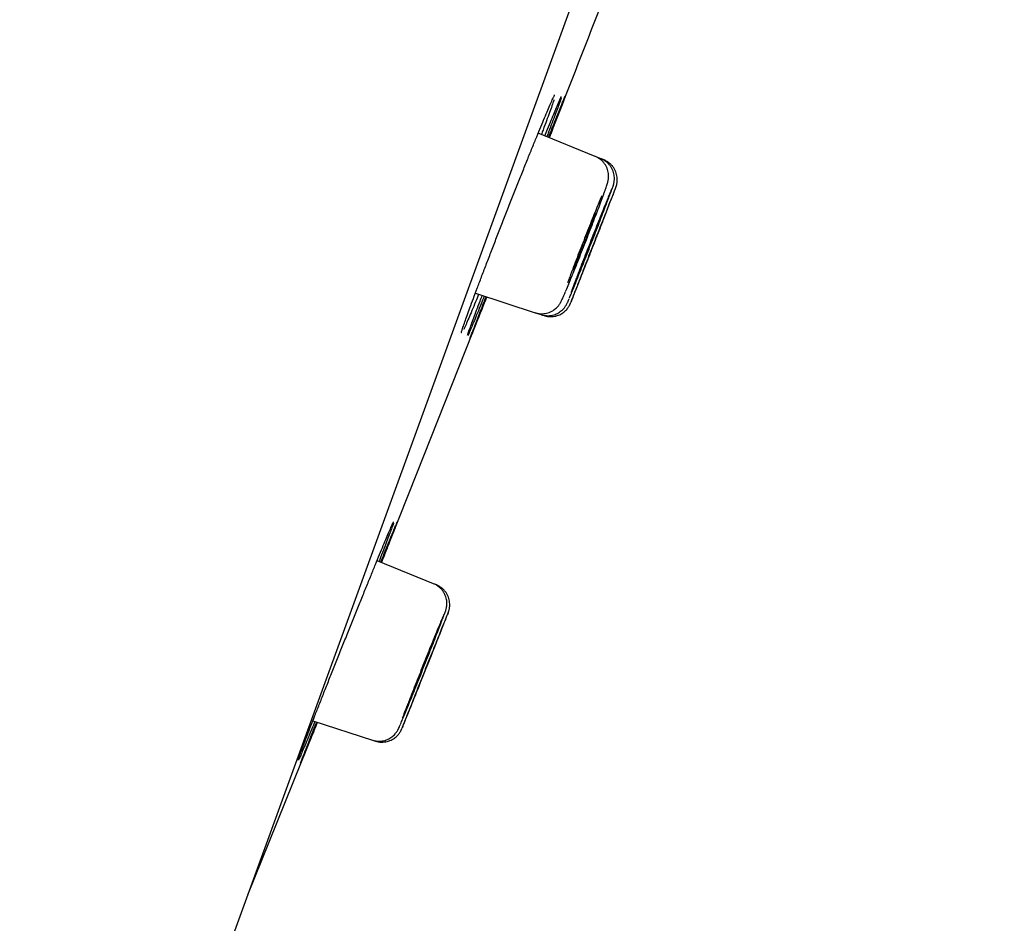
# Model space of a CAD drawing. Header units: millimetres. Extents: x 8 to 1128, y 12 to 2387.
# Tile 83 of 91: x 1038 to 1056, y 2228 to 2245. Entities that reach past the tile are written whole.
import ezdxf

# ---------------------------------------------------------------- set-up
doc = ezdxf.new("R2010")
doc.units = ezdxf.units.MM

msp = doc.modelspace()

# ---------------------------------------------------------------- linework, layer by layer
at = {"color": 7, "linetype": 'Continuous', "lineweight": 30}
for p, q in [((1074.852, 2318.976), (1039.538, 2221.953)), ((1048.621, 2242.832), (1047.546, 2243.266)), ((1048.731, 2242.787), (1048.621, 2242.832)), ((1048.786, 2242.765), (1048.731, 2242.787)), ((1046.364, 2240.256), (1047.49, 2239.89)), ((1047.49, 2239.89), (1047.603, 2239.854)), ((1047.603, 2239.854), (1047.659, 2239.835)), ((1045.577, 2234.792), (1044.513, 2235.222)), ((1045.632, 2234.77), (1045.577, 2234.792)), ((1043.306, 2232.213), (1044.428, 2231.848)), ((1044.428, 2231.848), (1044.484, 2231.83))]:
    msp.add_line(p, q, dxfattribs=at)
at = {"color": 7, "linetype": 'Continuous', "lineweight": 30, "flags": 128}
for points in [[(1044.597, 2235.188), (1045.265, 2236.866), (1046.58, 2240.186)], [(1042.081, 2228.939), (1042.49, 2229.947), (1043.393, 2232.184)]]:
    msp.add_lwpolyline(points, dxfattribs=at)
at = {"color": 7, "linetype": 'Continuous', "lineweight": 30}
for centre, radius, start, end in [((1406.726, 2142.847), 395.3, 152.54464, 170.40141), ((-70.188, 2680.401), 1200.4, 338.639887, 338.897212)]:
    msp.add_arc(centre, radius, start, end, dxfattribs=at)
for points, knots in [([(1046.262, 2239.983), (1046.283, 2240.039), (1046.324, 2240.152), (1046.398, 2240.347), (1046.477, 2240.558), (1046.564, 2240.785), (1046.656, 2241.024), (1046.752, 2241.272), (1046.85, 2241.526), (1046.951, 2241.783), (1047.052, 2242.039), (1047.152, 2242.291), (1047.25, 2242.537), (1047.345, 2242.773), (1047.435, 2242.996), (1047.519, 2243.203), (1047.597, 2243.392), (1047.667, 2243.56), (1047.729, 2243.705), (1047.78, 2243.825), (1047.816, 2243.905), (1047.83, 2243.936), (1047.835, 2243.945)], [0, 0, 0, 0, 0.051319, 0.102802, 0.154121, 0.20544, 0.256922, 0.308241, 0.359572, 0.411067, 0.462398, 0.513753, 0.565271, 0.616626, 0.668001, 0.71954, 0.770915, 0.822299, 0.873846, 0.92523, 0.976605, 1, 1, 1, 1]), ([(1047.844, 2243.896), (1047.843, 2243.893), (1047.833, 2243.865), (1047.806, 2243.786), (1047.761, 2243.659), (1047.704, 2243.505), (1047.653, 2243.365), (1047.617, 2243.27), (1047.607, 2243.242)], [0, 0, 0, 0, 0.0293916, 0.2485278, 0.466967, 0.6853339, 0.9043974, 1, 1, 1, 1]), ([(1047.672, 2243.215), (1047.69, 2243.259), (1047.733, 2243.368), (1047.794, 2243.517), (1047.854, 2243.663), (1047.905, 2243.784), (1047.944, 2243.877), (1047.969, 2243.935), (1047.977, 2243.951), (1047.979, 2243.956)], [0, 0, 0, 0, 0.1131016, 0.2771825, 0.4417868, 0.6058675, 0.7699071, 0.9344701, 1, 1, 1, 1]), ([(1047.982, 2243.935), (1047.98, 2243.931), (1047.974, 2243.912), (1047.952, 2243.85), (1047.916, 2243.749), (1047.868, 2243.621), (1047.81, 2243.467), (1047.757, 2243.326), (1047.72, 2243.23), (1047.709, 2243.2)], [0, 0, 0, 0, 0.043769, 0.218813, 0.394417, 0.569462, 0.744484, 0.920065, 1, 1, 1, 1]), ([(1047.741, 2243.187), (1047.76, 2243.233), (1047.803, 2243.343), (1047.863, 2243.494), (1047.921, 2243.64), (1047.97, 2243.762), (1048.008, 2243.857), (1048.035, 2243.923), (1048.05, 2243.959), (1048.052, 2243.962), (1048.052, 2243.963)], [0, 0, 0, 0, 0.100734, 0.241739, 0.383193, 0.524198, 0.66516, 0.806572, 0.947533, 1, 1, 1, 1]), ([(1048.052, 2243.958), (1048.051, 2243.956), (1048.049, 2243.949), (1048.033, 2243.907), (1048.005, 2243.833), (1047.966, 2243.73), (1047.917, 2243.603), (1047.857, 2243.449), (1047.803, 2243.308), (1047.765, 2243.212), (1047.754, 2243.182)], [0, 0, 0, 0, 0.057999, 0.203658, 0.349294, 0.495395, 0.641031, 0.786675, 0.932783, 1, 1, 1, 1]), ([(1047.83, 2243.935), (1047.833, 2243.942), (1047.841, 2243.958), (1047.849, 2243.974), (1047.855, 2243.985), (1047.855, 2243.986), (1047.856, 2243.987)], [0, 0, 0, 0, 0.206528, 0.528073, 0.805193, 1, 1, 1, 1]), ([(1047.975, 2243.946), (1047.977, 2243.949), (1047.979, 2243.956), (1047.981, 2243.959), (1047.981, 2243.958), (1047.981, 2243.958)], [0, 0, 0, 0, 0.496059, 0.994192, 1, 1, 1, 1]), ([(1048.757, 2242.059), (1048.761, 2242.069), (1048.773, 2242.101), (1048.79, 2242.15), (1048.81, 2242.204), (1048.826, 2242.25), (1048.84, 2242.292), (1048.849, 2242.322), (1048.857, 2242.348), (1048.861, 2242.367), (1048.865, 2242.388), (1048.869, 2242.415), (1048.872, 2242.448), (1048.871, 2242.488), (1048.865, 2242.534), (1048.853, 2242.583), (1048.833, 2242.634), (1048.805, 2242.683), (1048.769, 2242.729), (1048.727, 2242.77), (1048.679, 2242.803), (1048.642, 2242.824), (1048.622, 2242.831), (1048.621, 2242.831)], [0, 0, 0, 0, 0.034332, 0.117999, 0.201637, 0.286157, 0.374425, 0.472226, 0.513444, 0.54526, 0.571776, 0.597659, 0.624792, 0.656708, 0.69344, 0.732878, 0.77438, 0.817438, 0.861498, 0.906165, 0.951188, 0.996405, 1, 1, 1, 1]), ([(1048.931, 2242.203), (1048.933, 2242.209), (1048.941, 2242.229), (1048.95, 2242.257), (1048.958, 2242.28), (1048.965, 2242.302), (1048.969, 2242.317), (1048.973, 2242.336), (1048.977, 2242.362), (1048.981, 2242.394), (1048.981, 2242.435), (1048.976, 2242.481), (1048.965, 2242.53), (1048.947, 2242.58), (1048.921, 2242.63), (1048.886, 2242.676), (1048.845, 2242.718), (1048.798, 2242.753), (1048.759, 2242.776), (1048.735, 2242.784), (1048.73, 2242.786)], [0, 0, 0, 0, 0.047692, 0.168234, 0.302309, 0.345798, 0.378206, 0.408893, 0.439301, 0.4749, 0.519155, 0.568595, 0.621543, 0.678036, 0.737011, 0.797532, 0.858985, 0.920989, 0.983297, 1, 1, 1, 1]), ([(1049.006, 2242.242), (1049.007, 2242.244), (1049.01, 2242.251), (1049.012, 2242.259), (1049.016, 2242.27), (1049.02, 2242.283), (1049.024, 2242.299), (1049.03, 2242.323), (1049.034, 2242.355), (1049.036, 2242.396), (1049.034, 2242.443), (1049.024, 2242.493), (1049.008, 2242.544), (1048.984, 2242.593), (1048.952, 2242.641), (1048.913, 2242.684), (1048.867, 2242.722), (1048.824, 2242.749), (1048.795, 2242.76), (1048.785, 2242.764)], [0, 0, 0, 0, 0.0534378, 0.135923, 0.1768709, 0.2044777, 0.2306824, 0.2631186, 0.3073082, 0.3620772, 0.4299923, 0.4962794, 0.5669522, 0.6415775, 0.718521, 0.7968545, 0.8760126, 0.9556406, 1, 1, 1, 1]), ([(1048.163, 2240.088), (1048.164, 2240.091), (1048.168, 2240.1), (1048.188, 2240.149), (1048.221, 2240.231), (1048.265, 2240.343), (1048.318, 2240.476), (1048.378, 2240.63), (1048.445, 2240.798), (1048.515, 2240.977), (1048.587, 2241.161), (1048.659, 2241.345), (1048.728, 2241.523), (1048.794, 2241.691), (1048.853, 2241.845), (1048.905, 2241.978), (1048.948, 2242.089), (1048.979, 2242.171), (1048.998, 2242.219), (1049.001, 2242.229), (1049.002, 2242.232)], [0, 0, 0, 0, 0.019192, 0.079134, 0.139076, 0.19903, 0.258983, 0.318954, 0.378925, 0.438911, 0.498897, 0.55889, 0.618883, 0.678872, 0.73886, 0.798834, 0.858809, 0.918766, 0.978723, 1, 1, 1, 1]), ([(1048.926, 2242.213), (1048.92, 2242.197), (1048.904, 2242.161), (1048.867, 2242.07), (1048.819, 2241.952), (1048.762, 2241.809), (1048.698, 2241.65), (1048.63, 2241.477), (1048.558, 2241.295), (1048.486, 2241.111), (1048.415, 2240.928), (1048.347, 2240.752), (1048.292, 2240.609), (1048.248, 2240.496), (1048.227, 2240.44), (1048.216, 2240.412)], [0, 0, 0, 0, 0.0650507, 0.14813, 0.2312094, 0.3143165, 0.3974237, 0.4805503, 0.5636769, 0.6468061, 0.7299353, 0.8130491, 0.8961629, 0.9480814, 1, 1, 1, 1]), ([(1049.004, 2242.239), (1049, 2242.229), (1048.992, 2242.209), (1048.965, 2242.142), (1048.927, 2242.048), (1048.88, 2241.928), (1048.824, 2241.786), (1048.761, 2241.627), (1048.693, 2241.454), (1048.622, 2241.273), (1048.549, 2241.088), (1048.478, 2240.906), (1048.41, 2240.73), (1048.354, 2240.588), (1048.311, 2240.475), (1048.289, 2240.419), (1048.278, 2240.391)], [0, 0, 0, 0, 0.070904, 0.146707, 0.222522, 0.298336, 0.37417, 0.450005, 0.52586, 0.601716, 0.677585, 0.753453, 0.829321, 0.905188, 0.952594, 1, 1, 1, 1]), ([(1048.061, 2240.288), (1048.062, 2240.288), (1048.074, 2240.317), (1048.107, 2240.398), (1048.161, 2240.529), (1048.224, 2240.684), (1048.292, 2240.853), (1048.363, 2241.032), (1048.435, 2241.217), (1048.508, 2241.402), (1048.577, 2241.582), (1048.642, 2241.752), (1048.7, 2241.904), (1048.737, 2242.005), (1048.752, 2242.046), (1048.754, 2242.051)], [0, 0, 0, 0, 0.001707, 0.091375, 0.181044, 0.27074, 0.360436, 0.450137, 0.539837, 0.629518, 0.719198, 0.808843, 0.898487, 0.988095, 1, 1, 1, 1]), ([(1048.741, 2242.087), (1048.728, 2242.057), (1048.7, 2241.988), (1048.645, 2241.854), (1048.581, 2241.694), (1048.511, 2241.52), (1048.439, 2241.338), (1048.367, 2241.153), (1048.295, 2240.969), (1048.227, 2240.793), (1048.173, 2240.649), (1048.13, 2240.536), (1048.109, 2240.479), (1048.098, 2240.451)], [0, 0, 0, 0, 0.079068, 0.178651, 0.278233, 0.37783, 0.477426, 0.577009, 0.676591, 0.776137, 0.875683, 0.937842, 1, 1, 1, 1]), ([(1048.133, 2240.164), (1048.134, 2240.166), (1048.143, 2240.186), (1048.169, 2240.251), (1048.214, 2240.359), (1048.268, 2240.494), (1048.329, 2240.647), (1048.396, 2240.816), (1048.467, 2240.995), (1048.539, 2241.179), (1048.611, 2241.363), (1048.68, 2241.542), (1048.745, 2241.711), (1048.804, 2241.864), (1048.855, 2241.999), (1048.896, 2242.107), (1048.92, 2242.172), (1048.927, 2242.192), (1048.928, 2242.193)], [0, 0, 0, 0, 0.007241, 0.077716, 0.148212, 0.218709, 0.289228, 0.359747, 0.430279, 0.500811, 0.57134, 0.641869, 0.712381, 0.782892, 0.853381, 0.923869, 0.994337, 1, 1, 1, 1]), ([(1048.558, 2241.564), (1048.567, 2241.587), (1048.584, 2241.632), (1048.603, 2241.686), (1048.618, 2241.728), (1048.627, 2241.756), (1048.631, 2241.768), (1048.628, 2241.766), (1048.619, 2241.748), (1048.605, 2241.716), (1048.585, 2241.669), (1048.561, 2241.611), (1048.532, 2241.541), (1048.501, 2241.463), (1048.466, 2241.377), (1048.431, 2241.288), (1048.395, 2241.197), (1048.361, 2241.107), (1048.327, 2241.02), (1048.297, 2240.94), (1048.269, 2240.867), (1048.246, 2240.805), (1048.228, 2240.755), (1048.216, 2240.719), (1048.209, 2240.697), (1048.208, 2240.69), (1048.213, 2240.698), (1048.224, 2240.721), (1048.24, 2240.759), (1048.262, 2240.81), (1048.288, 2240.874), (1048.317, 2240.947), (1048.35, 2241.028), (1048.385, 2241.115), (1048.42, 2241.205), (1048.456, 2241.296), (1048.49, 2241.385), (1048.526, 2241.477), (1048.547, 2241.533), (1048.558, 2241.564)], [0, 0, 0, 0, 0.026447, 0.053661, 0.080109, 0.107323, 0.133771, 0.160986, 0.187443, 0.214666, 0.241134, 0.268369, 0.294847, 0.322092, 0.348573, 0.375822, 0.402299, 0.429544, 0.456011, 0.483247, 0.509703, 0.536926, 0.563375, 0.59059, 0.617037, 0.644251, 0.670705, 0.697925, 0.724389, 0.751621, 0.778096, 0.805338, 0.831819, 0.859067, 0.885546, 0.912793, 0.939264, 0.966503, 1, 1, 1, 1]), ([(1048.739, 2241.723), (1048.739, 2241.723), (1048.738, 2241.723), (1048.73, 2241.705), (1048.717, 2241.673), (1048.698, 2241.626), (1048.674, 2241.567), (1048.646, 2241.498), (1048.615, 2241.42), (1048.581, 2241.334), (1048.546, 2241.246), (1048.51, 2241.155), (1048.476, 2241.065), (1048.442, 2240.979), (1048.411, 2240.899), (1048.384, 2240.827), (1048.36, 2240.765), (1048.342, 2240.715), (1048.329, 2240.68), (1048.321, 2240.658), (1048.321, 2240.655), (1048.321, 2240.654)], [0, 0, 0, 0, 0.038645, 0.091545, 0.145977, 0.198891, 0.253339, 0.306271, 0.360737, 0.413681, 0.468161, 0.521106, 0.575587, 0.628522, 0.682994, 0.735912, 0.790366, 0.843267, 0.897704, 0.950597, 1, 1, 1, 1]), ([(1048.794, 2241.702), (1048.794, 2241.701), (1048.794, 2241.701), (1048.787, 2241.683), (1048.774, 2241.651), (1048.755, 2241.604), (1048.732, 2241.545), (1048.704, 2241.475), (1048.673, 2241.397), (1048.64, 2241.312), (1048.605, 2241.223), (1048.569, 2241.132), (1048.535, 2241.043), (1048.501, 2240.957), (1048.47, 2240.877), (1048.442, 2240.806), (1048.419, 2240.745), (1048.399, 2240.695), (1048.386, 2240.66), (1048.378, 2240.638), (1048.377, 2240.636), (1048.377, 2240.635)], [0, 0, 0, 0, 0.039095, 0.091996, 0.146431, 0.199339, 0.253781, 0.306704, 0.36116, 0.414097, 0.468569, 0.521515, 0.575996, 0.62894, 0.683421, 0.736355, 0.790825, 0.843744, 0.898198, 0.951104, 1, 1, 1, 1]), ([(1048.278, 2240.391), (1048.262, 2240.35), (1048.23, 2240.267), (1048.194, 2240.175), (1048.169, 2240.108), (1048.162, 2240.089), (1048.159, 2240.08)], [0, 0, 0, 0, 0.25637, 0.512739, 0.769111, 1, 1, 1, 1]), ([(1048.216, 2240.412), (1048.2, 2240.369), (1048.179, 2240.314), (1048.165, 2240.275), (1048.162, 2240.267)], [0, 0, 0, 0, 0.783979, 1, 1, 1, 1]), ([(1046.426, 2240.236), (1046.407, 2240.188), (1046.361, 2240.077), (1046.298, 2239.926), (1046.237, 2239.781), (1046.187, 2239.665), (1046.156, 2239.596), (1046.145, 2239.573), (1046.145, 2239.572)], [0, 0, 0, 0, 0.15634, 0.365217, 0.57343, 0.781632, 0.990498, 1, 1, 1, 1]), ([(1046.531, 2240.202), (1046.511, 2240.152), (1046.465, 2240.038), (1046.403, 2239.884), (1046.343, 2239.74), (1046.293, 2239.62), (1046.255, 2239.53), (1046.232, 2239.478), (1046.226, 2239.465), (1046.226, 2239.464)], [0, 0, 0, 0, 0.133589, 0.304155, 0.474179, 0.644171, 0.814705, 0.984696, 1, 1, 1, 1]), ([(1046.577, 2240.187), (1046.557, 2240.135), (1046.511, 2240.02), (1046.45, 2239.865), (1046.392, 2239.719), (1046.344, 2239.6), (1046.306, 2239.507), (1046.28, 2239.443), (1046.267, 2239.41), (1046.265, 2239.408), (1046.265, 2239.407)], [0, 0, 0, 0, 0.1155576, 0.2593178, 0.4026206, 0.5458839, 0.6896042, 0.8328673, 0.9760862, 1, 1, 1, 1]), ([(1046.388, 2239.936), (1046.409, 2239.992), (1046.441, 2240.077), (1046.48, 2240.179), (1046.494, 2240.214)], [0, 0, 0, 0, 0.6490253, 1, 1, 1, 1]), ([(1046.456, 2239.912), (1046.478, 2239.967), (1046.511, 2240.053), (1046.551, 2240.155), (1046.565, 2240.191)], [0, 0, 0, 0, 0.6451043, 1, 1, 1, 1]), ([(1047.49, 2239.892), (1047.505, 2239.887), (1047.539, 2239.876), (1047.593, 2239.87), (1047.651, 2239.871), (1047.705, 2239.88), (1047.755, 2239.896), (1047.8, 2239.916), (1047.84, 2239.94), (1047.875, 2239.967), (1047.903, 2239.994), (1047.926, 2240.019), (1047.942, 2240.041), (1047.955, 2240.06), (1047.965, 2240.077), (1047.974, 2240.093), (1047.983, 2240.111), (1047.995, 2240.136), (1048.01, 2240.169), (1048.031, 2240.215), (1048.046, 2240.251), (1048.056, 2240.274), (1048.056, 2240.276)], [0, 0, 0, 0, 0.041548, 0.094857, 0.145872, 0.194765, 0.241587, 0.286295, 0.32872, 0.368491, 0.404871, 0.437014, 0.465465, 0.492833, 0.522309, 0.557189, 0.603496, 0.673983, 0.782563, 0.882841, 0.989175, 1, 1, 1, 1]), ([(1046.114, 2239.565), (1046.119, 2239.581), (1046.132, 2239.621), (1046.165, 2239.714), (1046.208, 2239.836), (1046.244, 2239.934), (1046.262, 2239.983)], [0, 0, 0, 0, 0.183918, 0.467959, 0.733979, 1, 1, 1, 1]), ([(1047.603, 2239.855), (1047.607, 2239.853), (1047.629, 2239.845), (1047.672, 2239.837), (1047.73, 2239.833), (1047.787, 2239.838), (1047.839, 2239.849), (1047.887, 2239.867), (1047.931, 2239.889), (1047.969, 2239.915), (1048.001, 2239.943), (1048.028, 2239.97), (1048.048, 2239.995), (1048.063, 2240.017), (1048.074, 2240.034), (1048.082, 2240.049), (1048.088, 2240.062), (1048.095, 2240.075), (1048.104, 2240.096), (1048.115, 2240.12), (1048.125, 2240.145), (1048.129, 2240.154)], [0, 0, 0, 0, 0.011476, 0.077071, 0.139704, 0.199683, 0.257145, 0.312103, 0.364461, 0.413992, 0.460243, 0.502288, 0.538632, 0.569107, 0.596768, 0.626075, 0.660325, 0.706023, 0.775364, 0.91728, 1, 1, 1, 1]), ([(1047.66, 2239.837), (1047.666, 2239.834), (1047.692, 2239.825), (1047.738, 2239.818), (1047.797, 2239.815), (1047.852, 2239.821), (1047.904, 2239.834), (1047.951, 2239.852), (1047.994, 2239.875), (1048.031, 2239.901), (1048.063, 2239.93), (1048.089, 2239.958), (1048.11, 2239.985), (1048.125, 2240.008), (1048.135, 2240.026), (1048.142, 2240.039), (1048.146, 2240.049), (1048.15, 2240.057), (1048.154, 2240.065), (1048.156, 2240.071), (1048.159, 2240.077), (1048.159, 2240.078)], [0, 0, 0, 0, 0.028986, 0.111577, 0.190486, 0.266061, 0.338443, 0.407625, 0.473475, 0.535726, 0.593941, 0.647407, 0.694749, 0.733274, 0.762183, 0.786752, 0.812042, 0.845074, 0.892711, 0.973092, 1, 1, 1, 1]), ([(1046.215, 2239.465), (1046.218, 2239.473), (1046.226, 2239.497), (1046.25, 2239.566), (1046.287, 2239.667), (1046.333, 2239.79), (1046.37, 2239.888), (1046.388, 2239.936)], [0, 0, 0, 0, 0.125444, 0.35179, 0.577416, 0.788708, 1, 1, 1, 1]), ([(1046.264, 2239.407), (1046.265, 2239.41), (1046.267, 2239.419), (1046.285, 2239.465), (1046.314, 2239.541), (1046.353, 2239.643), (1046.4, 2239.766), (1046.438, 2239.863), (1046.456, 2239.912)], [0, 0, 0, 0, 0.1186, 0.299357, 0.48069, 0.661447, 0.830723, 1, 1, 1, 1]), ([(1046.1, 2239.514), (1046.1, 2239.514), (1046.099, 2239.513), (1046.1, 2239.518), (1046.103, 2239.528), (1046.109, 2239.547), (1046.115, 2239.565), (1046.118, 2239.575)], [0, 0, 0, 0, 0.008639, 0.196145, 0.433602, 0.718789, 1, 1, 1, 1]), ([(1043.202, 2231.943), (1043.223, 2231.999), (1043.267, 2232.111), (1043.343, 2232.306), (1043.425, 2232.516), (1043.514, 2232.742), (1043.608, 2232.98), (1043.707, 2233.227), (1043.808, 2233.481), (1043.91, 2233.737), (1044.013, 2233.993), (1044.115, 2234.245), (1044.214, 2234.491), (1044.31, 2234.727), (1044.401, 2234.949), (1044.486, 2235.156), (1044.564, 2235.345), (1044.633, 2235.513), (1044.694, 2235.658), (1044.746, 2235.78), (1044.786, 2235.872), (1044.811, 2235.93), (1044.82, 2235.946), (1044.822, 2235.951)], [0, 0, 0, 0, 0.048938, 0.098033, 0.146972, 0.195909, 0.245003, 0.29394, 0.342898, 0.392011, 0.440968, 0.48995, 0.539089, 0.588071, 0.637064, 0.686214, 0.735208, 0.784194, 0.833337, 0.882324, 0.931288, 0.980409, 1, 1, 1, 1]), ([(1044.824, 2235.931), (1044.823, 2235.927), (1044.817, 2235.908), (1044.794, 2235.846), (1044.757, 2235.745), (1044.708, 2235.617), (1044.649, 2235.464), (1044.596, 2235.326), (1044.56, 2235.234), (1044.549, 2235.207)], [0, 0, 0, 0, 0.0461552, 0.222177, 0.3987602, 0.5747821, 0.7507849, 0.9273487, 1, 1, 1, 1]), ([(1044.582, 2235.194), (1044.599, 2235.236), (1044.642, 2235.343), (1044.702, 2235.49), (1044.762, 2235.636), (1044.811, 2235.757), (1044.85, 2235.852), (1044.878, 2235.918), (1044.893, 2235.954), (1044.895, 2235.957), (1044.895, 2235.958)], [0, 0, 0, 0, 0.093959, 0.235974, 0.378443, 0.520458, 0.662402, 0.804799, 0.946743, 1, 1, 1, 1]), ([(1044.894, 2235.953), (1044.894, 2235.951), (1044.892, 2235.944), (1044.876, 2235.903), (1044.847, 2235.829), (1044.807, 2235.727), (1044.757, 2235.6), (1044.697, 2235.447), (1044.642, 2235.309), (1044.605, 2235.216), (1044.594, 2235.189)], [0, 0, 0, 0, 0.057629, 0.204306, 0.350951, 0.498063, 0.644708, 0.79137, 0.938499, 1, 1, 1, 1]), ([(1044.817, 2235.941), (1044.819, 2235.944), (1044.822, 2235.951), (1044.824, 2235.954), (1044.823, 2235.953), (1044.823, 2235.953)], [0, 0, 0, 0, 0.490537, 0.989213, 1, 1, 1, 1]), ([(1045.776, 2234.203), (1045.778, 2234.209), (1045.785, 2234.229), (1045.795, 2234.256), (1045.803, 2234.28), (1045.81, 2234.301), (1045.814, 2234.316), (1045.818, 2234.335), (1045.823, 2234.359), (1045.827, 2234.39), (1045.828, 2234.429), (1045.825, 2234.474), (1045.815, 2234.523), (1045.798, 2234.574), (1045.773, 2234.624), (1045.741, 2234.671), (1045.701, 2234.714), (1045.655, 2234.751), (1045.613, 2234.777), (1045.585, 2234.787), (1045.577, 2234.79)], [0, 0, 0, 0, 0.0442858, 0.1637525, 0.2954469, 0.3409517, 0.3759715, 0.4064085, 0.4363459, 0.4703807, 0.5128902, 0.5613487, 0.6132194, 0.6687029, 0.7268227, 0.7866034, 0.8473885, 0.9087693, 0.9704858, 1, 1, 1, 1]), ([(1045.851, 2234.243), (1045.852, 2234.245), (1045.855, 2234.252), (1045.857, 2234.259), (1045.861, 2234.271), (1045.865, 2234.282), (1045.87, 2234.299), (1045.875, 2234.321), (1045.88, 2234.352), (1045.883, 2234.392), (1045.881, 2234.438), (1045.873, 2234.488), (1045.858, 2234.538), (1045.836, 2234.588), (1045.805, 2234.637), (1045.767, 2234.681), (1045.723, 2234.719), (1045.677, 2234.75), (1045.645, 2234.763), (1045.632, 2234.768)], [0, 0, 0, 0, 0.0439082, 0.1334968, 0.1746785, 0.2033953, 0.2292513, 0.2603744, 0.3027161, 0.3543, 0.4203641, 0.4870093, 0.5562753, 0.629908, 0.706007, 0.7835909, 0.8620576, 0.9410321, 1, 1, 1, 1]), ([(1044.988, 2232.08), (1044.989, 2232.082), (1044.993, 2232.092), (1045.012, 2232.139), (1045.046, 2232.222), (1045.091, 2232.333), (1045.145, 2232.467), (1045.207, 2232.621), (1045.274, 2232.789), (1045.346, 2232.969), (1045.42, 2233.153), (1045.494, 2233.338), (1045.565, 2233.518), (1045.633, 2233.687), (1045.694, 2233.841), (1045.747, 2233.976), (1045.791, 2234.088), (1045.824, 2234.171), (1045.843, 2234.22), (1045.846, 2234.23), (1045.847, 2234.233)], [0, 0, 0, 0, 0.0177829, 0.0777431, 0.1377035, 0.1976807, 0.2576581, 0.3176631, 0.3776681, 0.4376992, 0.4977304, 0.5577748, 0.6178191, 0.677858, 0.7378967, 0.7979136, 0.8579305, 0.9179188, 0.977907, 1, 1, 1, 1]), ([(1045.849, 2234.241), (1045.845, 2234.232), (1045.837, 2234.212), (1045.81, 2234.145), (1045.772, 2234.051), (1045.723, 2233.931), (1045.666, 2233.789), (1045.602, 2233.63), (1045.532, 2233.456), (1045.459, 2233.274), (1045.385, 2233.089), (1045.312, 2232.905), (1045.242, 2232.729), (1045.185, 2232.586), (1045.14, 2232.472), (1045.118, 2232.416), (1045.107, 2232.388)], [0, 0, 0, 0, 0.070513, 0.14632, 0.222141, 0.297962, 0.373816, 0.449669, 0.525558, 0.601447, 0.677359, 0.753271, 0.829184, 0.905096, 0.952548, 1, 1, 1, 1]), ([(1044.958, 2232.155), (1044.958, 2232.157), (1044.967, 2232.176), (1044.994, 2232.241), (1045.04, 2232.35), (1045.095, 2232.484), (1045.158, 2232.638), (1045.226, 2232.807), (1045.298, 2232.987), (1045.372, 2233.172), (1045.446, 2233.357), (1045.517, 2233.537), (1045.584, 2233.707), (1045.645, 2233.861), (1045.698, 2233.997), (1045.74, 2234.107), (1045.764, 2234.172), (1045.772, 2234.192), (1045.772, 2234.194)], [0, 0, 0, 0, 0.007251, 0.077682, 0.148145, 0.218608, 0.289107, 0.359606, 0.43013, 0.500654, 0.57118, 0.641705, 0.71221, 0.782714, 0.853183, 0.923652, 0.994087, 1, 1, 1, 1]), ([(1045.771, 2234.214), (1045.765, 2234.199), (1045.749, 2234.163), (1045.712, 2234.074), (1045.662, 2233.955), (1045.604, 2233.812), (1045.539, 2233.652), (1045.469, 2233.479), (1045.396, 2233.297), (1045.322, 2233.111), (1045.249, 2232.927), (1045.179, 2232.75), (1045.122, 2232.606), (1045.078, 2232.493), (1045.056, 2232.436), (1045.045, 2232.408)], [0, 0, 0, 0, 0.063268, 0.146477, 0.229685, 0.312937, 0.396188, 0.479475, 0.562762, 0.646061, 0.729359, 0.81264, 0.895921, 0.947961, 1, 1, 1, 1]), ([(1045.581, 2233.725), (1045.58, 2233.725), (1045.58, 2233.725), (1045.571, 2233.707), (1045.557, 2233.674), (1045.538, 2233.627), (1045.513, 2233.568), (1045.485, 2233.498), (1045.453, 2233.42), (1045.418, 2233.334), (1045.382, 2233.245), (1045.346, 2233.153), (1045.31, 2233.064), (1045.276, 2232.977), (1045.244, 2232.897), (1045.216, 2232.824), (1045.192, 2232.763), (1045.173, 2232.713), (1045.16, 2232.677), (1045.152, 2232.655), (1045.152, 2232.652), (1045.152, 2232.651)], [0, 0, 0, 0, 0.038995, 0.091879, 0.146295, 0.1992, 0.253638, 0.306571, 0.361037, 0.413991, 0.468481, 0.521442, 0.575939, 0.628888, 0.683374, 0.736298, 0.790759, 0.843656, 0.898089, 0.950969, 1, 1, 1, 1]), ([(1045.636, 2233.704), (1045.636, 2233.703), (1045.635, 2233.703), (1045.628, 2233.685), (1045.614, 2233.652), (1045.595, 2233.605), (1045.571, 2233.546), (1045.543, 2233.475), (1045.511, 2233.397), (1045.477, 2233.311), (1045.441, 2233.222), (1045.405, 2233.131), (1045.369, 2233.041), (1045.335, 2232.955), (1045.303, 2232.875), (1045.274, 2232.803), (1045.25, 2232.741), (1045.231, 2232.692), (1045.217, 2232.657), (1045.209, 2232.635), (1045.208, 2232.633), (1045.208, 2232.632)], [0, 0, 0, 0, 0.039739, 0.092625, 0.147044, 0.199941, 0.254371, 0.307291, 0.361744, 0.414688, 0.469166, 0.522126, 0.576621, 0.62958, 0.684075, 0.737018, 0.791497, 0.844415, 0.89887, 0.951765, 1, 1, 1, 1]), ([(1045.107, 2232.388), (1045.09, 2232.346), (1045.057, 2232.262), (1045.02, 2232.169), (1044.994, 2232.101), (1044.986, 2232.081), (1044.983, 2232.072)], [0, 0, 0, 0, 0.254403, 0.508805, 0.763211, 1, 1, 1, 1]), ([(1045.045, 2232.408), (1045.028, 2232.364), (1045.006, 2232.309), (1044.991, 2232.269), (1044.988, 2232.26)], [0, 0, 0, 0, 0.775479, 1, 1, 1, 1]), ([(1043.344, 2232.2), (1043.325, 2232.153), (1043.279, 2232.042), (1043.216, 2231.892), (1043.156, 2231.748), (1043.105, 2231.628), (1043.066, 2231.538), (1043.043, 2231.486), (1043.037, 2231.473), (1043.036, 2231.472)], [0, 0, 0, 0, 0.126635, 0.29813, 0.469079, 0.639965, 0.811397, 0.982282, 1, 1, 1, 1]), ([(1043.39, 2232.185), (1043.371, 2232.137), (1043.325, 2232.025), (1043.263, 2231.873), (1043.204, 2231.728), (1043.156, 2231.609), (1043.117, 2231.515), (1043.091, 2231.451), (1043.077, 2231.419), (1043.075, 2231.416), (1043.075, 2231.416)], [0, 0, 0, 0, 0.109623, 0.254295, 0.398507, 0.542652, 0.687257, 0.831401, 0.975473, 1, 1, 1, 1]), ([(1043.27, 2231.918), (1043.292, 2231.973), (1043.325, 2232.057), (1043.364, 2232.156), (1043.378, 2232.189)], [0, 0, 0, 0, 0.659991, 1, 1, 1, 1]), ([(1044.428, 2231.849), (1044.431, 2231.848), (1044.453, 2231.839), (1044.496, 2231.832), (1044.555, 2231.827), (1044.611, 2231.832), (1044.663, 2231.843), (1044.711, 2231.861), (1044.755, 2231.883), (1044.793, 2231.909), (1044.825, 2231.936), (1044.852, 2231.963), (1044.872, 2231.988), (1044.887, 2232.01), (1044.898, 2232.027), (1044.906, 2232.041), (1044.912, 2232.054), (1044.919, 2232.068), (1044.929, 2232.088), (1044.94, 2232.112), (1044.95, 2232.137), (1044.954, 2232.145)], [0, 0, 0, 0, 0.010437, 0.076227, 0.139055, 0.199223, 0.256865, 0.311992, 0.364503, 0.414165, 0.460511, 0.502591, 0.538904, 0.569391, 0.597202, 0.626788, 0.661511, 0.707999, 0.778832, 0.926264, 1, 1, 1, 1]), ([(1044.485, 2231.831), (1044.492, 2231.829), (1044.519, 2231.819), (1044.566, 2231.812), (1044.624, 2231.81), (1044.679, 2231.816), (1044.731, 2231.829), (1044.778, 2231.847), (1044.82, 2231.87), (1044.857, 2231.897), (1044.889, 2231.925), (1044.915, 2231.953), (1044.935, 2231.98), (1044.95, 2232.002), (1044.96, 2232.02), (1044.966, 2232.032), (1044.971, 2232.042), (1044.974, 2232.049), (1044.978, 2232.058), (1044.981, 2232.064), (1044.983, 2232.069), (1044.984, 2232.07)], [0, 0, 0, 0, 0.0325397, 0.1149601, 0.1937321, 0.2691812, 0.3414351, 0.4104773, 0.4761631, 0.5382125, 0.5961702, 0.6492826, 0.6960751, 0.7337712, 0.7621139, 0.7867095, 0.8125126, 0.8466012, 0.8963716, 0.9817027, 1, 1, 1, 1]), ([(1043.026, 2231.473), (1043.029, 2231.482), (1043.036, 2231.505), (1043.062, 2231.574), (1043.099, 2231.675), (1043.146, 2231.797), (1043.183, 2231.894), (1043.202, 2231.943)], [0, 0, 0, 0, 0.125027, 0.351539, 0.57733, 0.788665, 1, 1, 1, 1]), ([(1043.074, 2231.416), (1043.075, 2231.419), (1043.078, 2231.427), (1043.095, 2231.474), (1043.125, 2231.549), (1043.165, 2231.651), (1043.212, 2231.773), (1043.251, 2231.87), (1043.27, 2231.918)], [0, 0, 0, 0, 0.1180152, 0.2989257, 0.4804132, 0.661324, 0.8306619, 1, 1, 1, 1])]:
    msp.add_open_spline(points, degree=3, knots=knots, dxfattribs=at)

doc.saveas('drawing.dxf')
